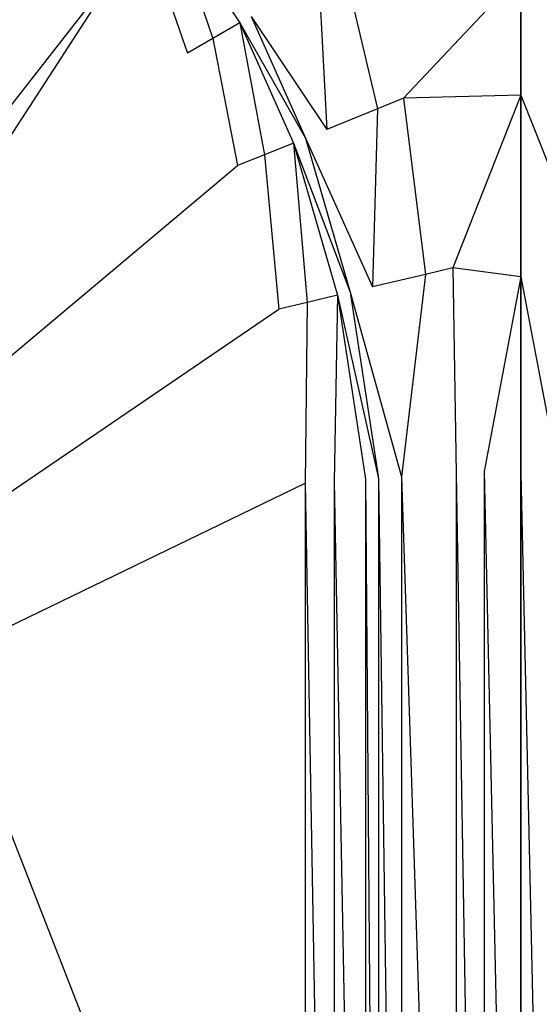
# Model space of a CAD drawing. Extents: x 0 to 0.895, y -0.55 to 0.
# Tile 7 of 20: x 0.403 to 0.449, y -0.151 to -0.064. Entities that reach past the tile are written whole.
import ezdxf

# ---------------------------------------------------------------- set-up
doc = ezdxf.new("R2010")
doc.units = 0
doc.layers.add('L0_BECKEN_N_633200__0___REPLACE', color=7, linetype='CONTINUOUS')

msp = doc.modelspace()

# ---------------------------------------------------------------- linework, layer by layer
at = {"layer": 'L0_BECKEN_N_633200__0___REPLACE', "color": 8}
for points, invisible_edges in [([(0.4475, -0.25), (0.012515, -0.012515), (0.018214, -0.010155), (0.4475, -0.25)], 13), ([(0.4475, -0.25), (0.018214, -0.010155), (0.353432, -0.010155), (0.4475, -0.25)], 10), ([(0.4475, -0.25), (0.353432, -0.010155), (0.379022, -0.010155), (0.4475, -0.25)], 15), ([(0.4475, -0.25), (0.379022, -0.010155), (0.4475, -0.010155), (0.4475, -0.25)], 15), ([(0.515978, -0.010155), (0.4475, -0.25), (0.4475, -0.010155), (0.515978, -0.010155)], 13), ([(0.4475, -0.25), (0.515978, -0.010155), (0.884845, -0.25), (0.4475, -0.25)], 10), ([(0.4475, -0.25), (0.010155, -0.018214), (0.012515, -0.012515), (0.4475, -0.25)], 10), ([(0.010155, -0.018214), (0.4475, -0.25), (0.010155, -0.25), (0.010155, -0.018214)], 13), ([(0.398847, -0.044961, 0.02), (0.370171, -0.101461, 0.02001), (0.406248, -0.051473, 0.02), (0.398847, -0.044961, 0.02)], 14), ([(0.373678, -0.108855, 0.020012), (0.406248, -0.051473, 0.02), (0.370171, -0.101461, 0.02001), (0.373678, -0.108855, 0.020012)], 13), ([(0.406248, -0.051473, 0.02), (0.373678, -0.108855, 0.020012), (0.412761, -0.058874, 0.02), (0.406248, -0.051473, 0.02)], 14), ([(0.420423, -0.065905, 0.02), (0.416975, -0.055645, 0.02114), (0.414791, -0.057318, 0.02), (0.420423, -0.065905, 0.02)], 13), ([(0.42381, -0.063955, 0.023891), (0.416975, -0.055645, 0.02114), (0.422806, -0.064533, 0.02114), (0.42381, -0.063955, 0.023891)], 13), ([(0.416975, -0.055645, 0.02114), (0.420423, -0.065905, 0.02), (0.422806, -0.064533, 0.02114), (0.416975, -0.055645, 0.02114)], 14), ([(0.418208, -0.06718, 0.02), (0.414791, -0.057318, 0.02), (0.412761, -0.058874, 0.02), (0.418208, -0.06718, 0.02)], 13), ([(0.414791, -0.057318, 0.02), (0.418208, -0.06718, 0.02), (0.420423, -0.065905, 0.02), (0.414791, -0.057318, 0.02)], 14), ([(0.37506, -0.116922, 0.020013), (0.412761, -0.058874, 0.02), (0.373678, -0.108855, 0.020012), (0.37506, -0.116922, 0.020013)], 13), ([(0.412761, -0.058874, 0.02), (0.37506, -0.116922, 0.020013), (0.418208, -0.06718, 0.02), (0.412761, -0.058874, 0.02)], 14), ([(0.434894, -0.072073, 0.22), (0.431888, -0.059304, 0.22), (0.429742, -0.06054, 0.22), (0.434894, -0.072073, 0.22)], 13), ([(0.431888, -0.059304, 0.22), (0.434894, -0.072073, 0.22), (0.43718, -0.071146, 0.22), (0.431888, -0.059304, 0.22)], 14), ([(0.43718, -0.071146, 0.22), (0.4475, -0.060182, 0.22), (0.431888, -0.059304, 0.22), (0.43718, -0.071146, 0.22)], 13), ([(0.4475, -0.060182, 0.22), (0.45782, -0.071146, 0.22), (0.463112, -0.059304, 0.22), (0.4475, -0.060182, 0.22)], 14), ([(0.4475, -0.060182, 0.22), (0.43718, -0.071146, 0.22), (0.4475, -0.070873, 0.22), (0.4475, -0.060182, 0.22)], 14), ([(0.45782, -0.071146, 0.22), (0.4475, -0.060182, 0.22), (0.4475, -0.070873, 0.22), (0.45782, -0.071146, 0.22)], 13), ([(0.430449, -0.073876, 0.218004), (0.429742, -0.06054, 0.22), (0.425569, -0.062942, 0.218004), (0.430449, -0.073876, 0.218004)], 13), ([(0.429742, -0.06054, 0.22), (0.430449, -0.073876, 0.218004), (0.434894, -0.072073, 0.22), (0.429742, -0.06054, 0.22)], 14), ([(0.42381, -0.063955, 0.213186), (0.430449, -0.073876, 0.218004), (0.425569, -0.062942, 0.218004), (0.42381, -0.063955, 0.213186)], 14), ([(0.424971, -0.076099, 0.02), (0.422806, -0.064533, 0.02114), (0.420423, -0.065905, 0.02), (0.424971, -0.076099, 0.02)], 13), ([(0.422806, -0.064533, 0.02114), (0.428577, -0.074636, 0.023891), (0.42381, -0.063955, 0.023891), (0.422806, -0.064533, 0.02114)], 14), ([(0.428577, -0.074636, 0.023891), (0.422806, -0.064533, 0.02114), (0.427509, -0.07507, 0.02114), (0.428577, -0.074636, 0.023891)], 13), ([(0.422806, -0.064533, 0.02114), (0.424971, -0.076099, 0.02), (0.427509, -0.07507, 0.02114), (0.422806, -0.064533, 0.02114)], 14), ([(0.428577, -0.074636, 0.032844), (0.42381, -0.063955, 0.023891), (0.428577, -0.074636, 0.023891), (0.428577, -0.074636, 0.032844)], 13), ([(0.42381, -0.063955, 0.023891), (0.428577, -0.074636, 0.032844), (0.42381, -0.063955, 0.032844), (0.42381, -0.063955, 0.023891)], 14), ([(0.428577, -0.074636, 0.20807), (0.42381, -0.063955, 0.032844), (0.428577, -0.074636, 0.032844), (0.428577, -0.074636, 0.20807)], 13), ([(0.42381, -0.063955, 0.032844), (0.428577, -0.074636, 0.20807), (0.42381, -0.063955, 0.20807), (0.42381, -0.063955, 0.032844)], 14), ([(0.430449, -0.073876, 0.218004), (0.42381, -0.063955, 0.213186), (0.428577, -0.074636, 0.213186), (0.430449, -0.073876, 0.218004)], 13), ([(0.428577, -0.074636, 0.213186), (0.42381, -0.063955, 0.20807), (0.428577, -0.074636, 0.20807), (0.428577, -0.074636, 0.213186)], 13), ([(0.42381, -0.063955, 0.20807), (0.428577, -0.074636, 0.213186), (0.42381, -0.063955, 0.213186), (0.42381, -0.063955, 0.20807)], 14), ([(0.422612, -0.077056, 0.02), (0.420423, -0.065905, 0.02), (0.418208, -0.06718, 0.02), (0.422612, -0.077056, 0.02)], 13), ([(0.420423, -0.065905, 0.02), (0.422612, -0.077056, 0.02), (0.424971, -0.076099, 0.02), (0.420423, -0.065905, 0.02)], 14), ([(0.37506, -0.116922, 0.020013), (0.422612, -0.077056, 0.02), (0.418208, -0.06718, 0.02), (0.37506, -0.116922, 0.020013)], 14), ([(0.439112, -0.0866, 0.22), (0.43718, -0.071146, 0.22), (0.434894, -0.072073, 0.22), (0.439112, -0.0866, 0.22)], 13), ([(0.441507, -0.086032, 0.22), (0.4475, -0.070873, 0.22), (0.43718, -0.071146, 0.22), (0.441507, -0.086032, 0.22)], 13), ([(0.43718, -0.071146, 0.22), (0.439112, -0.0866, 0.22), (0.441507, -0.086032, 0.22), (0.43718, -0.071146, 0.22)], 14), ([(0.4475, -0.070873, 0.22), (0.441507, -0.086032, 0.22), (0.4475, -0.08681, 0.22), (0.4475, -0.070873, 0.22)], 14), ([(0.453493, -0.086032, 0.22), (0.4475, -0.070873, 0.22), (0.4475, -0.08681, 0.22), (0.453493, -0.086032, 0.22)], 13), ([(0.4475, -0.070873, 0.22), (0.453493, -0.086032, 0.22), (0.45782, -0.071146, 0.22), (0.4475, -0.070873, 0.22)], 14), ([(0.434449, -0.087705, 0.218004), (0.434894, -0.072073, 0.22), (0.430449, -0.073876, 0.218004), (0.434449, -0.087705, 0.218004)], 13), ([(0.434894, -0.072073, 0.22), (0.434449, -0.087705, 0.218004), (0.439112, -0.0866, 0.22), (0.434894, -0.072073, 0.22)], 14), ([(0.428577, -0.074636, 0.213186), (0.434449, -0.087705, 0.218004), (0.430449, -0.073876, 0.218004), (0.428577, -0.074636, 0.213186)], 14), ([(0.428715, -0.089067, 0.02), (0.427509, -0.07507, 0.02114), (0.424971, -0.076099, 0.02), (0.428715, -0.089067, 0.02)], 13), ([(0.427509, -0.07507, 0.02114), (0.432494, -0.088171, 0.023891), (0.428577, -0.074636, 0.023891), (0.427509, -0.07507, 0.02114)], 14), ([(0.432494, -0.088171, 0.023891), (0.427509, -0.07507, 0.02114), (0.431377, -0.088436, 0.02114), (0.432494, -0.088171, 0.023891)], 13), ([(0.427509, -0.07507, 0.02114), (0.428715, -0.089067, 0.02), (0.431377, -0.088436, 0.02114), (0.427509, -0.07507, 0.02114)], 14), ([(0.432494, -0.088171, 0.032844), (0.428577, -0.074636, 0.023891), (0.432494, -0.088171, 0.023891), (0.432494, -0.088171, 0.032844)], 13), ([(0.428577, -0.074636, 0.023891), (0.432494, -0.088171, 0.032844), (0.428577, -0.074636, 0.032844), (0.428577, -0.074636, 0.023891)], 14), ([(0.432494, -0.088171, 0.20807), (0.428577, -0.074636, 0.032844), (0.432494, -0.088171, 0.032844), (0.432494, -0.088171, 0.20807)], 13), ([(0.428577, -0.074636, 0.032844), (0.432494, -0.088171, 0.20807), (0.428577, -0.074636, 0.20807), (0.428577, -0.074636, 0.032844)], 14), ([(0.434449, -0.087705, 0.218004), (0.428577, -0.074636, 0.213186), (0.432494, -0.088171, 0.213186), (0.434449, -0.087705, 0.218004)], 13), ([(0.432494, -0.088171, 0.213186), (0.428577, -0.074636, 0.20807), (0.432494, -0.088171, 0.20807), (0.432494, -0.088171, 0.213186)], 13), ([(0.428577, -0.074636, 0.20807), (0.432494, -0.088171, 0.213186), (0.428577, -0.074636, 0.213186), (0.428577, -0.074636, 0.20807)], 14), ([(0.426244, -0.089654, 0.02), (0.424971, -0.076099, 0.02), (0.422612, -0.077056, 0.02), (0.426244, -0.089654, 0.02)], 13), ([(0.424971, -0.076099, 0.02), (0.426244, -0.089654, 0.02), (0.428715, -0.089067, 0.02), (0.424971, -0.076099, 0.02)], 14), ([(0.374215, -0.125062, 0.020012), (0.426244, -0.089654, 0.02), (0.422612, -0.077056, 0.02), (0.374215, -0.125062, 0.020012)], 14), ([(0.422612, -0.077056, 0.02), (0.37506, -0.116922, 0.020013), (0.374215, -0.125062, 0.020012), (0.422612, -0.077056, 0.02)], 13), ([(0.441809, -0.104064, 0.22), (0.441507, -0.086032, 0.22), (0.439112, -0.0866, 0.22), (0.441809, -0.104064, 0.22)], 13), ([(0.441507, -0.086032, 0.22), (0.441809, -0.104064, 0.22), (0.444276, -0.103903, 0.22), (0.441507, -0.086032, 0.22)], 14), ([(0.444276, -0.103903, 0.22), (0.4475, -0.08681, 0.22), (0.441507, -0.086032, 0.22), (0.444276, -0.103903, 0.22)], 13), ([(0.4475, -0.08681, 0.22), (0.450724, -0.103903, 0.22), (0.453493, -0.086032, 0.22), (0.4475, -0.08681, 0.22)], 14), ([(0.436997, -0.10438, 0.218004), (0.439112, -0.0866, 0.22), (0.434449, -0.087705, 0.218004), (0.436997, -0.10438, 0.218004)], 13), ([(0.439112, -0.0866, 0.22), (0.436997, -0.10438, 0.218004), (0.441809, -0.104064, 0.22), (0.439112, -0.0866, 0.22)], 14), ([(0.4475, -0.08681, 0.22), (0.444276, -0.103903, 0.22), (0.4475, -0.104064, 0.22), (0.4475, -0.08681, 0.22)], 14), ([(0.450724, -0.103903, 0.22), (0.4475, -0.08681, 0.22), (0.4475, -0.104064, 0.22), (0.450724, -0.103903, 0.22)], 13), ([(0.432494, -0.088171, 0.213186), (0.436997, -0.10438, 0.218004), (0.434449, -0.087705, 0.218004), (0.432494, -0.088171, 0.213186)], 14), ([(0.431104, -0.104766, 0.02), (0.431377, -0.088436, 0.02114), (0.428715, -0.089067, 0.02), (0.431104, -0.104766, 0.02)], 13), ([(0.431377, -0.088436, 0.02114), (0.431104, -0.104766, 0.02), (0.433852, -0.104586, 0.02114), (0.431377, -0.088436, 0.02114)], 14), ([(0.431377, -0.088436, 0.02114), (0.434995, -0.104511, 0.023891), (0.432494, -0.088171, 0.023891), (0.431377, -0.088436, 0.02114)], 14), ([(0.434995, -0.104511, 0.023891), (0.431377, -0.088436, 0.02114), (0.433852, -0.104586, 0.02114), (0.434995, -0.104511, 0.023891)], 13), ([(0.434995, -0.104511, 0.032844), (0.432494, -0.088171, 0.023891), (0.434995, -0.104511, 0.023891), (0.434995, -0.104511, 0.032844)], 13), ([(0.432494, -0.088171, 0.023891), (0.434995, -0.104511, 0.032844), (0.432494, -0.088171, 0.032844), (0.432494, -0.088171, 0.023891)], 14), ([(0.434995, -0.104511, 0.20807), (0.432494, -0.088171, 0.032844), (0.434995, -0.104511, 0.032844), (0.434995, -0.104511, 0.20807)], 13), ([(0.432494, -0.088171, 0.032844), (0.434995, -0.104511, 0.20807), (0.432494, -0.088171, 0.20807), (0.432494, -0.088171, 0.032844)], 14), ([(0.436997, -0.10438, 0.218004), (0.432494, -0.088171, 0.213186), (0.434995, -0.104511, 0.213186), (0.436997, -0.10438, 0.218004)], 13), ([(0.434995, -0.104511, 0.213186), (0.432494, -0.088171, 0.20807), (0.434995, -0.104511, 0.20807), (0.434995, -0.104511, 0.213186)], 13), ([(0.432494, -0.088171, 0.20807), (0.434995, -0.104511, 0.213186), (0.432494, -0.088171, 0.213186), (0.432494, -0.088171, 0.20807)], 14), ([(0.426244, -0.089654, 0.02), (0.374215, -0.125062, 0.020012), (0.371205, -0.132672, 0.020011), (0.426244, -0.089654, 0.02)], 13), ([(0.371205, -0.132672, 0.020011), (0.428559, -0.104933, 0.02), (0.426244, -0.089654, 0.02), (0.371205, -0.132672, 0.020011)], 14), ([(0.428559, -0.104933, 0.02), (0.428715, -0.089067, 0.02), (0.426244, -0.089654, 0.02), (0.428559, -0.104933, 0.02)], 13), ([(0.428715, -0.089067, 0.02), (0.428559, -0.104933, 0.02), (0.431104, -0.104766, 0.02), (0.428715, -0.089067, 0.02)], 14), ([(0.433852, -0.104586, 0.02114), (0.434995, -0.25, 0.023891), (0.434995, -0.104511, 0.023891), (0.433852, -0.104586, 0.02114)], 14), ([(0.434995, -0.104511, 0.213186), (0.436991, -0.25, 0.218004), (0.436997, -0.10438, 0.218004), (0.434995, -0.104511, 0.213186)], 14), ([(0.434995, -0.25, 0.20807), (0.434995, -0.104511, 0.032844), (0.434995, -0.25, 0.032844), (0.434995, -0.25, 0.20807)], 13), ([(0.434995, -0.104511, 0.032844), (0.434995, -0.25, 0.20807), (0.434995, -0.104511, 0.20807), (0.434995, -0.104511, 0.032844)], 14), ([(0.434995, -0.25, 0.213186), (0.434995, -0.104511, 0.20807), (0.434995, -0.25, 0.20807), (0.434995, -0.25, 0.213186)], 13), ([(0.434995, -0.104511, 0.20807), (0.434995, -0.25, 0.213186), (0.434995, -0.104511, 0.213186), (0.434995, -0.104511, 0.20807)], 14), ([(0.436991, -0.25, 0.218004), (0.434995, -0.104511, 0.213186), (0.434995, -0.25, 0.213186), (0.436991, -0.25, 0.218004)], 13), ([(0.434995, -0.25, 0.032844), (0.434995, -0.104511, 0.023891), (0.434995, -0.25, 0.023891), (0.434995, -0.25, 0.032844)], 13), ([(0.434995, -0.104511, 0.023891), (0.434995, -0.25, 0.032844), (0.434995, -0.104511, 0.032844), (0.434995, -0.104511, 0.023891)], 14), ([(0.441809, -0.25, 0.22), (0.436997, -0.10438, 0.218004), (0.436991, -0.25, 0.218004), (0.441809, -0.25, 0.22)], 13), ([(0.436997, -0.10438, 0.218004), (0.441809, -0.25, 0.22), (0.441809, -0.104064, 0.22), (0.436997, -0.10438, 0.218004)], 14), ([(0.441809, -0.104064, 0.22), (0.444276, -0.25, 0.22), (0.444276, -0.103903, 0.22), (0.441809, -0.104064, 0.22)], 14), ([(0.444276, -0.25, 0.22), (0.441809, -0.104064, 0.22), (0.441809, -0.25, 0.22), (0.444276, -0.25, 0.22)], 13), ([(0.4475, -0.25, 0.22), (0.444276, -0.103903, 0.22), (0.444276, -0.25, 0.22), (0.4475, -0.25, 0.22)], 13), ([(0.444276, -0.103903, 0.22), (0.4475, -0.25, 0.22), (0.4475, -0.104064, 0.22), (0.444276, -0.103903, 0.22)], 14), ([(0.4475, -0.104064, 0.22), (0.450724, -0.25, 0.22), (0.450724, -0.103903, 0.22), (0.4475, -0.104064, 0.22)], 14), ([(0.450724, -0.25, 0.22), (0.4475, -0.104064, 0.22), (0.4475, -0.25, 0.22), (0.450724, -0.25, 0.22)], 13), ([(0.366253, -0.139188, 0.02001), (0.428559, -0.25, 0.02), (0.428559, -0.104933, 0.02), (0.366253, -0.139188, 0.02001)], 14), ([(0.428559, -0.104933, 0.02), (0.371205, -0.132672, 0.020011), (0.366253, -0.139188, 0.02001), (0.428559, -0.104933, 0.02)], 13), ([(0.428559, -0.104933, 0.02), (0.431104, -0.25, 0.02), (0.431104, -0.104766, 0.02), (0.428559, -0.104933, 0.02)], 14), ([(0.431104, -0.25, 0.02), (0.428559, -0.104933, 0.02), (0.428559, -0.25, 0.02), (0.431104, -0.25, 0.02)], 13), ([(0.431104, -0.104766, 0.02), (0.433855, -0.25, 0.02114), (0.433852, -0.104586, 0.02114), (0.431104, -0.104766, 0.02)], 14), ([(0.433855, -0.25, 0.02114), (0.431104, -0.104766, 0.02), (0.431104, -0.25, 0.02), (0.433855, -0.25, 0.02114)], 13), ([(0.434995, -0.25, 0.023891), (0.433852, -0.104586, 0.02114), (0.433855, -0.25, 0.02114), (0.434995, -0.25, 0.023891)], 13), ([(0.428559, -0.25, 0.02), (0.366253, -0.139188, 0.02001), (0.359727, -0.144127, 0.020007), (0.428559, -0.25, 0.02)], 13), ([(0.428559, -0.25, 0.02), (0.328518, -0.143028, 0.019995), (0.027595, -0.25, 0.02), (0.428559, -0.25, 0.02)], 13), ([(0.328518, -0.143028, 0.019995), (0.428559, -0.25, 0.02), (0.335905, -0.146551, 0.019998), (0.328518, -0.143028, 0.019995)], 14), ([(0.428559, -0.25, 0.02), (0.359727, -0.144127, 0.020007), (0.35211, -0.147121, 0.020004), (0.428559, -0.25, 0.02)], 14), ([(0.428559, -0.25, 0.02), (0.343968, -0.14795, 0.020001), (0.335905, -0.146551, 0.019998), (0.428559, -0.25, 0.02)], 14), ([(0.428559, -0.25, 0.02), (0.35211, -0.147121, 0.020004), (0.343968, -0.14795, 0.020001), (0.428559, -0.25, 0.02)], 14)]:
    msp.add_3dface(points, dxfattribs=dict(at, invisible_edges=invisible_edges))

doc.saveas('drawing.dxf')
